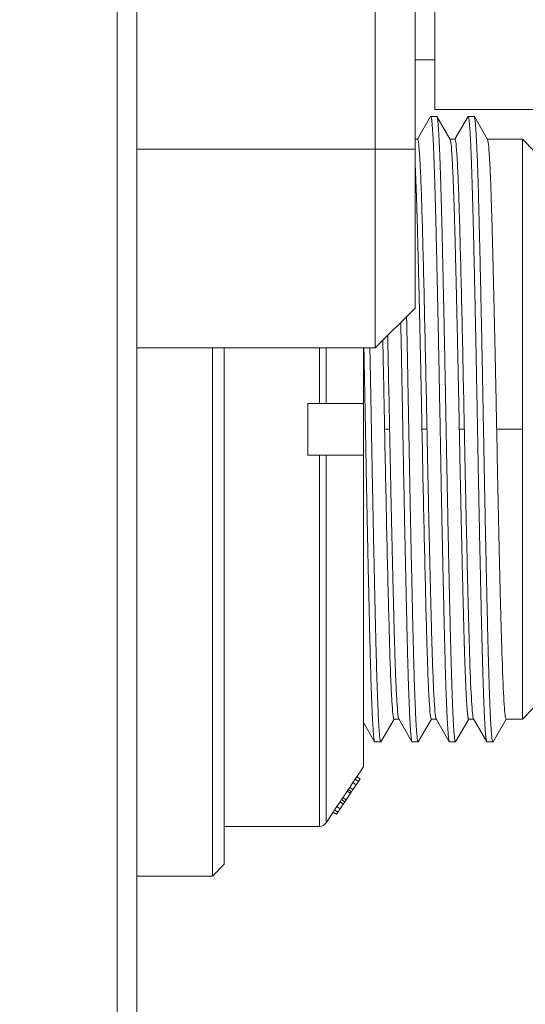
# Model space of a CAD drawing. Extents: x 0 to 283, y -463 to 196.
# Tile 5 of 37: x 146.17 to 149.35, y 103.19 to 109.39. Entities that reach past the tile are written whole.
import ezdxf

# ---------------------------------------------------------------- set-up
doc = ezdxf.new("R2010")
doc.units = 0
doc.layers.get('DEFPOINTS').update_dxf_attribs({"linetype": 'CONTINUOUS'})
doc.layers.add('DIM', color=7, linetype='CONTINUOUS')
doc.layers.add('TANGENT EDGES', color=7, linetype='CONTINUOUS', lineweight=0)
doc.layers.add('VISIBLE', color=255, linetype='CONTINUOUS', lineweight=0)
doc.styles.add('SANSSERIF', font='sanss___.ttf')
doc.dimstyles.new('ISO-25$0', dxfattribs={"dimtxt": 2.5, "dimasz": 2.5, "dimexe": 1.25, "dimexo": 1, "dimgap": 0.6, "dimtad": 1, "dimdec": 1, "dimzin": 9, "dimdsep": 46, "dimtxsty": 'SANSSERIF', "dimcen": 0.75, "dimadec": 1, "dimazin": 0, "dimtfac": 1, "dimtdec": 1, "dimtmove": 0, "dimatfit": 3, "dimfxl": 1, "dimarcsym": 0})

# ---------------------------------------------------------------- blocks, each defined once
blk = doc.blocks.new('*D28')
at = {"layer": 'DEFPOINTS', "color": 0, "transparency": 16777216}
for p in [(153.058, 106.8119), (146.908, 89.1369), (153.058, 68.5976)]:
    blk.add_point(p, dxfattribs=at)
at = {"layer": 'DIM', "color": 0, "lineweight": -2, "transparency": 16777216}
for p, q in [((153.058, 105.8119), (153.058, 67.3476)), ((146.908, 88.1369), (146.908, 67.3476)), ((144.408, 68.5976), (134.2951, 68.5976)), ((153.058, 68.5976), (146.908, 68.5976)), ((155.558, 68.5976), (158.058, 68.5976))]:
    blk.add_line(p, q, dxfattribs=at)
at = {"layer": 'DIM', "color": 0, "transparency": 16777216}
for points in [[(144.408, 69.0142), (144.408, 68.1809), (146.908, 68.5976)], [(155.558, 69.0142), (155.558, 68.1809), (153.058, 68.5976)]]:
    blk.add_solid(points, dxfattribs=at)
at = {"layer": 'DIM', "color": 0, "transparency": 16777216, "insert": (138.1015, 70.487), "char_height": 2.5, "attachment_point": 5, "style": 'SANSSERIF'}
blk.add_mtext('24.6', dxfattribs=at)

msp = doc.modelspace()

# ---------------------------------------------------------------- linework, layer by layer
at = {"layer": 'TANGENT EDGES'}
for p, q in [((146.908, 108.5744), (148.408, 108.5744)), ((148.658, 108.5744), (148.408, 108.5744)), ((148.0562, 107.3244), (148.0562, 106.9744)), ((148.0978, 107.3244), (148.0978, 106.9744)), ((148.4666, 106.8119), (148.4981, 106.8119)), ((148.7016, 106.8119), (148.7331, 106.8119)), ((148.9366, 106.8119), (148.9681, 106.8119)), ((149.1716, 106.8119), (149.333, 106.8119)), ((148.0562, 106.6494), (148.0562, 104.3119)), ((148.0978, 106.6494), (148.0978, 104.3342))]:
    msp.add_line(p, q, dxfattribs=at)
at = {"layer": 'VISIBLE'}
for p, q in [((146.783, 122.6321), (146.783, 91.5119)), ((146.908, 91.5119), (146.908, 122.6321)), ((148.408, 114.5869), (148.408, 108.5744)), ((148.658, 108.5744), (148.658, 114.5869)), ((148.783, 108.8244), (148.783, 110.1994)), ((148.783, 109.1369), (148.658, 109.1369)), ((148.6737, 108.6369), (148.7562, 108.7797)), ((148.7562, 108.7797), (148.7573, 108.7806)), ((148.7948, 108.7806), (148.7573, 108.7806)), ((148.783, 108.8244), (150.483, 108.8244)), ((148.796, 108.7797), (148.7948, 108.7806)), ((148.796, 108.7797), (148.8791, 108.6358)), ((148.9087, 108.6369), (148.9912, 108.7797)), ((148.9912, 108.7797), (148.9923, 108.7806)), ((149.0298, 108.7806), (148.9923, 108.7806)), ((149.031, 108.7797), (149.0298, 108.7806)), ((149.031, 108.7797), (149.1141, 108.6358)), ((148.658, 108.6369), (148.6743, 108.6369)), ((148.8785, 108.6369), (148.9093, 108.6369)), ((149.1135, 108.6369), (149.333, 108.6369)), ((149.333, 106.8119), (149.333, 108.6369)), ((149.333, 108.6369), (149.408, 108.5619)), ((148.408, 108.5744), (148.408, 107.3244)), ((148.658, 107.5744), (148.658, 108.5744)), ((148.658, 107.5744), (148.408, 107.3244)), ((146.908, 107.3244), (148.408, 107.3244)), ((147.383, 107.3244), (147.383, 103.9994)), ((147.458, 104.0744), (147.458, 107.3244)), ((148.333, 106.9744), (148.333, 107.3244)), ((147.983, 106.6494), (147.983, 106.9744)), ((147.983, 106.9744), (148.0562, 106.9744)), ((148.0562, 106.9744), (148.0798, 106.9744)), ((148.0798, 106.9744), (148.0978, 106.9744)), ((148.0978, 106.9744), (148.333, 106.9744)), ((148.333, 106.6494), (148.333, 106.9744)), ((149.333, 104.9869), (149.333, 106.8119)), ((148.0562, 106.6494), (147.983, 106.6494)), ((148.0978, 106.6494), (148.0562, 106.6494)), ((148.333, 106.6494), (148.0978, 106.6494)), ((148.333, 106.2588), (148.333, 106.6494)), ((148.333, 105.5482), (148.333, 106.2588)), ((148.333, 105.2529), (148.333, 105.5482)), ((148.333, 105.0119), (148.333, 105.2529)), ((149.408, 105.0619), (149.333, 104.9869)), ((148.333, 104.6869), (148.333, 105.0119)), ((148.526, 104.9869), (148.4435, 104.8441)), ((148.5253, 104.9869), (148.5562, 104.9869)), ((148.6387, 104.8441), (148.5556, 104.988)), ((148.761, 104.9869), (148.6785, 104.8441)), ((148.7603, 104.9869), (148.7912, 104.9869)), ((148.8737, 104.8441), (148.7906, 104.988)), ((148.996, 104.9869), (148.9135, 104.8441)), ((148.9953, 104.9869), (148.9949, 104.987)), ((148.9953, 104.9869), (149.0262, 104.9869)), ((149.1087, 104.8441), (149.0256, 104.988)), ((149.231, 104.9869), (149.1485, 104.8441)), ((149.2268, 104.9955), (149.2304, 104.9869)), ((149.2304, 104.9869), (149.333, 104.9869)), ((148.4037, 104.8441), (148.333, 104.9666)), ((148.4037, 104.8441), (148.4048, 104.8431)), ((148.4423, 104.8431), (148.4048, 104.8431)), ((148.4435, 104.8441), (148.4423, 104.8431)), ((148.6387, 104.8441), (148.6398, 104.8431)), ((148.6773, 104.8431), (148.6398, 104.8431)), ((148.6785, 104.8441), (148.6773, 104.8431)), ((148.8737, 104.8441), (148.8748, 104.8431)), ((148.9123, 104.8431), (148.8748, 104.8431)), ((148.9135, 104.8441), (148.9123, 104.8431)), ((149.1087, 104.8441), (149.1098, 104.8431)), ((149.1473, 104.8431), (149.1098, 104.8431)), ((149.1485, 104.8441), (149.1473, 104.8431)), ((148.333, 104.6869), (148.2911, 104.6241)), ((148.2911, 104.6241), (148.2809, 104.6087)), ((148.2911, 104.6241), (148.3119, 104.6102)), ((148.2468, 104.5576), (148.2373, 104.5435)), ((148.2665, 104.5872), (148.2468, 104.5576)), ((148.2468, 104.5576), (148.2676, 104.5437)), ((148.2809, 104.6087), (148.2665, 104.5872)), ((148.2873, 104.5733), (148.2665, 104.5872)), ((148.2873, 104.5733), (148.2676, 104.5437)), ((148.2809, 104.6087), (148.3017, 104.5949)), ((148.3017, 104.5949), (148.2873, 104.5733)), ((148.3119, 104.6102), (148.3017, 104.5949)), ((148.2031, 104.4921), (148.1953, 104.4805)), ((148.2313, 104.5344), (148.2031, 104.4921)), ((148.2031, 104.4921), (148.2239, 104.4782)), ((148.2521, 104.5205), (148.2239, 104.4782)), ((148.2373, 104.5435), (148.2313, 104.5344)), ((148.2313, 104.5344), (148.2521, 104.5205)), ((148.2373, 104.5435), (148.2581, 104.5296)), ((148.2581, 104.5296), (148.2521, 104.5205)), ((148.2676, 104.5437), (148.2581, 104.5296)), ((148.1662, 104.4368), (148.1518, 104.4151)), ((148.1859, 104.4664), (148.1662, 104.4368)), ((148.1662, 104.4368), (148.187, 104.423)), ((148.1953, 104.4805), (148.1859, 104.4664)), ((148.1859, 104.4664), (148.2067, 104.4525)), ((148.2067, 104.4525), (148.187, 104.423)), ((148.1953, 104.4805), (148.2161, 104.4666)), ((148.2161, 104.4666), (148.2067, 104.4525)), ((148.2239, 104.4782), (148.2161, 104.4666)), ((148.1433, 104.4024), (148.0978, 104.3342)), ((148.1518, 104.4151), (148.1433, 104.4024)), ((148.1433, 104.4024), (148.1641, 104.3885)), ((148.1518, 104.4151), (148.1726, 104.4012)), ((148.1726, 104.4012), (148.1641, 104.3885)), ((148.187, 104.423), (148.1726, 104.4012)), ((148.0562, 104.3119), (147.458, 104.3119)), ((147.458, 104.0744), (147.383, 103.9994)), ((146.908, 103.9994), (147.383, 103.9994))]:
    msp.add_line(p, q, dxfattribs=at)
msp.add_arc((148.0562, 104.3619), 0.05, 270, 326.30993, dxfattribs=at)
for centre, major_axis, ratio, start_param, end_param in [((148.6617, 106.8112), (0.0126, 1.8257), 0.019522, -0.012758, 0.000135), ((148.6889, 106.8113), (-0.0146, 1.8256), 0.019424, -0.184439, -0.01305), ((148.6887, 106.8112), (-0.0144, 1.8257), 0.019466, -0.358957, -0.184436), ((148.8924, 106.8112), (-0.0145, 1.8256), 0.019441, -0.184457, -0.03425), ((148.8922, 106.8112), (-0.0143, 1.8257), 0.019484, -0.359003, -0.184454), ((148.8967, 106.8112), (0.0126, 1.8257), 0.019522, -0.012758, 0.000135), ((148.9239, 106.8113), (-0.0146, 1.8256), 0.019424, -0.184439, -0.01305), ((148.9237, 106.8112), (-0.0144, 1.8257), 0.019466, -0.358957, -0.184436), ((149.1274, 106.8112), (-0.0145, 1.8256), 0.019441, -0.184457, -0.03425), ((149.1272, 106.8112), (-0.0143, 1.8257), 0.019484, -0.359003, -0.184454), ((148.6898, 106.8112), (-0.0155, 1.8257), 0.019224, -0.534018, -0.358967), ((148.8933, 106.8112), (-0.0154, 1.8257), 0.019249, -0.534059, -0.359013), ((148.9248, 106.8112), (-0.0155, 1.8257), 0.019224, -0.534018, -0.358967), ((149.1283, 106.8112), (-0.0154, 1.8257), 0.019249, -0.534059, -0.359013), ((148.6583, 106.8112), (-0.0154, 1.8257), 0.019249, -0.534059, -0.40371), ((148.686, 106.8112), (-0.0122, 1.8257), 0.020389, -0.706918, -0.533982), ((148.921, 106.8112), (-0.0122, 1.8257), 0.020389, -0.706918, -0.533982), ((149.1277, 106.8112), (-0.0148, 1.8257), 0.019379, -0.706949, -0.534052), ((148.7109, 106.8115), (-0.0306, 1.8254), 0.011141, -0.877026, -0.707079), ((148.9459, 106.8115), (-0.0306, 1.8254), 0.011141, -0.877026, -0.707079), ((148.7171, 106.8116), (-0.0348, 1.8254), 0.008644, -1.225292, -0.87705), ((148.9521, 106.8116), (-0.0348, 1.8254), 0.008644, -1.225292, -0.87705), ((148.4841, 106.8116), (-0.0356, 1.8254), 0.007633, -1.570795, -1.241459), ((148.7191, 106.8116), (-0.0356, 1.8254), 0.007633, -1.570795, -1.225291), ((148.9541, 106.8116), (-0.0356, 1.8254), 0.007633, -1.570795, -1.225291), ((148.4805, 106.8122), (0.0356, -1.8254), 0.007633, -1.570795, -1.225291), ((148.7155, 106.8122), (0.0356, -1.8254), 0.007633, -1.570795, -1.225291), ((149.1858, 106.8122), (0.0355, -1.8254), 0.007774, -1.570795, -1.277624), ((149.189, 106.8123), (0.0343, -1.8255), 0.009414, -1.27762, -0.980194), ((148.4825, 106.8122), (0.0348, -1.8254), 0.008644, -1.225292, -0.87705), ((148.7175, 106.8122), (0.0348, -1.8254), 0.008644, -1.225292, -0.87705), ((149.1913, 106.8122), (0.0324, -1.8254), 0.010258, -0.980185, -0.689432), ((148.4887, 106.8123), (0.0306, -1.8254), 0.011141, -0.877026, -0.707079), ((148.7237, 106.8123), (0.0306, -1.8254), 0.011141, -0.877026, -0.707079), ((149.0079, 106.8125), (0.0179, -1.8256), 0.017937, -0.833151, -0.688546), ((148.5137, 106.8126), (0.0122, -1.8257), 0.020389, -0.706918, -0.533982), ((148.7487, 106.8126), (0.0122, -1.8257), 0.020389, -0.706918, -0.533982), ((149.0114, 106.8126), (0.0153, -1.8257), 0.019209, -0.688519, -0.392275), ((149.2162, 106.8126), (0.0142, -1.8257), 0.019584, -0.689279, -0.393279), ((148.5098, 106.8126), (0.0155, -1.8257), 0.019224, -0.534018, -0.358967), ((148.5414, 106.8126), (0.0154, -1.8257), 0.019249, -0.534059, -0.359013), ((148.7448, 106.8126), (0.0155, -1.8257), 0.019224, -0.534018, -0.358967), ((148.7764, 106.8126), (0.0154, -1.8257), 0.019249, -0.534059, -0.359013), ((149.012, 106.8126), (0.0148, -1.8257), 0.019414, -0.392271, -0.096002), ((149.2164, 106.8126), (0.014, -1.8257), 0.019523, -0.393279, -0.097304), ((148.511, 106.8126), (0.0144, -1.8257), 0.019466, -0.358957, -0.184436), ((148.5425, 106.8126), (0.0143, -1.8257), 0.019484, -0.359003, -0.184454), ((148.746, 106.8126), (0.0144, -1.8257), 0.019466, -0.358957, -0.184436), ((148.7775, 106.8126), (0.0143, -1.8257), 0.019484, -0.359003, -0.184454), ((148.5108, 106.8125), (0.0146, -1.8256), 0.019424, -0.184439, -0.01305), ((148.538, 106.8126), (-0.0126, -1.8257), 0.019522, -0.012758, 0.000135), ((148.5423, 106.8125), (0.0145, -1.8256), 0.019441, -0.184457, -0.03425), ((148.7458, 106.8125), (0.0146, -1.8256), 0.019424, -0.184439, -0.01305), ((148.773, 106.8126), (-0.0126, -1.8257), 0.019522, -0.012758, 0.000135), ((148.7773, 106.8125), (0.0145, -1.8256), 0.019441, -0.184457, -0.03425), ((149.0275, 106.8126), (-0.0007, -1.8257), 0.019759, -0.095834, -0.034086), ((149.0275, 106.8126), (-0.0007, -1.8257), 0.019759, -0.034086, -0.027282)]:
    msp.add_ellipse(centre, major_axis=major_axis, ratio=ratio, start_param=start_param, end_param=end_param, dxfattribs=at)
for points, weights, knots in [([(148.7573, 108.7806), (148.7573, 108.7806), (148.7573, 108.7806), (148.772, 108.7805), (148.7867, 108.2038), (148.8014, 107.627), (148.8161, 106.8115), (148.8308, 105.9961), (148.8455, 105.4195), (148.8595, 104.8687), (148.8737, 104.8441)], [0.999964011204, 0.999982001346, 1, 0.923879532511, 1, 0.923879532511, 1, 0.923879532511, 1, 0.927028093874, 0.993963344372], [0.85227004, 0.85227004, 0.85227004, 0.85227273, 0.85227273, 0.86363636, 0.86363636, 0.875, 0.875, 0.88636364, 0.88636364, 0.89725724, 0.89725724, 0.89725724]), ([(148.9123, 104.8431), (148.9123, 104.8431), (148.9123, 104.8431), (148.8976, 104.8433), (148.883, 105.42), (148.8683, 105.9968), (148.8536, 106.8123), (148.8389, 107.6277), (148.8242, 108.2043), (148.8102, 108.7551), (148.796, 108.7797)], [0.999964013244, 0.999982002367, 1, 0.923879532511, 1, 0.923879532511, 1, 0.923879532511, 1, 0.927028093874, 0.993963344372], [0.10227004, 0.10227004, 0.10227004, 0.10227273, 0.10227273, 0.11363636, 0.11363636, 0.125, 0.125, 0.13636364, 0.13636364, 0.14725724, 0.14725724, 0.14725724]), ([(148.9923, 108.7806), (148.9923, 108.7806), (148.9923, 108.7806), (149.007, 108.7805), (149.0217, 108.2038), (149.0364, 107.627), (149.0511, 106.8115), (149.0658, 105.9961), (149.0805, 105.4195), (149.0945, 104.8687), (149.1087, 104.8441)], [0.999964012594, 0.999982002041, 1, 0.923879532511, 1, 0.923879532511, 1, 0.923879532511, 1, 0.927028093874, 0.993963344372], [0.94317913, 0.94317913, 0.94317913, 0.94318182, 0.94318182, 0.95454545, 0.95454545, 0.96590909, 0.96590909, 0.97727273, 0.97727273, 0.98816633, 0.98816633, 0.98816633]), ([(149.1473, 104.8431), (149.1473, 104.8431), (149.1473, 104.8431), (149.1326, 104.8433), (149.118, 105.42), (149.1033, 105.9968), (149.0886, 106.8123), (149.0739, 107.6277), (149.0592, 108.2043), (149.0452, 108.7551), (149.031, 108.7797)], [0.999964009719, 0.999982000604, 1, 0.923879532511, 1, 0.923879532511, 1, 0.923879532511, 1, 0.927028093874, 0.993963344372], [0.01136095, 0.01136095, 0.01136095, 0.01136364, 0.01136364, 0.02272727, 0.02272727, 0.03409091, 0.03409091, 0.04545455, 0.04545455, 0.05634815, 0.05634815, 0.05634815]), ([(148.5681, 107.4845), (148.5748, 107.1585), (148.5811, 106.8115), (148.5958, 105.9961), (148.6105, 105.4195), (148.6245, 104.8687), (148.6387, 104.8441)], [0.962402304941, 0.966135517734, 1, 0.923879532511, 1, 0.927028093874, 0.993963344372], [0.77903545, 0.77903545, 0.77903545, 0.78409091, 0.78409091, 0.79545455, 0.79545455, 0.80634815, 0.80634815, 0.80634815]), ([(148.6773, 104.8431), (148.6773, 104.8431), (148.6773, 104.8431), (148.6626, 104.8433), (148.648, 105.42), (148.6333, 105.9968), (148.6186, 106.8123), (148.612, 107.1791), (148.6048, 107.5213)], [0.999964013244, 0.999982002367, 1, 0.923879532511, 1, 0.923879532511, 1, 0.964262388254, 0.962081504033], [0.19317913, 0.19317913, 0.19317913, 0.19318182, 0.19318182, 0.20454545, 0.20454545, 0.21590909, 0.21590909, 0.22124418, 0.22124418, 0.22124418]), ([(148.3363, 107.3244), (148.3414, 107.0725), (148.3461, 106.8115), (148.3608, 105.9961), (148.3755, 105.4195), (148.3895, 104.8687), (148.4037, 104.8441)], [0.96596329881, 0.974314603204, 1, 0.923879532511, 1, 0.927028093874, 0.993963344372], [0.68934738, 0.68934738, 0.68934738, 0.69318182, 0.69318182, 0.70454545, 0.70454545, 0.71543906, 0.71543906, 0.71543906]), ([(148.4423, 104.8431), (148.4423, 104.8431), (148.4423, 104.8431), (148.4276, 104.8433), (148.413, 105.42), (148.3983, 105.9968), (148.3836, 106.8123), (148.3789, 107.0728), (148.3739, 107.3244)], [0.999964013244, 0.999982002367, 1, 0.923879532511, 1, 0.923879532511, 1, 0.974349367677, 0.965985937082], [0.28408822, 0.28408822, 0.28408822, 0.28409091, 0.28409091, 0.29545455, 0.29545455, 0.30681818, 0.30681818, 0.31064743, 0.31064743, 0.31064743]), ([(148.9688, 105.4242), (148.9673, 105.4714), (148.9659, 105.5228), (148.9643, 105.5813), (148.9627, 105.6448)], [0.985916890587, 0.992148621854, 1, 0.991078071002, 0.984247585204], [0.112464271, 0.112464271, 0.112464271, 0.113636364, 0.113636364, 0.114968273, 0.114968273, 0.114968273])]:
    msp.add_rational_spline(points, weights, degree=2, knots=knots, dxfattribs=at)
for points, knots in [([(148.6629, 108.3828), (148.664, 108.357), (148.665, 108.3306), (148.6659, 108.3042), (148.6664, 108.291), (148.6669, 108.2778), (148.6673, 108.2646), (148.6677, 108.2515), (148.6682, 108.2384), (148.6686, 108.2254), (148.6688, 108.2189), (148.669, 108.2124), (148.6692, 108.206), (148.6694, 108.1995), (148.6696, 108.1923), (148.6698, 108.185), (148.6703, 108.1705), (148.6707, 108.1556), (148.6712, 108.1404), (148.6716, 108.1252), (148.672, 108.1097), (148.6725, 108.0939), (148.6727, 108.086), (148.6729, 108.0781), (148.6731, 108.07), (148.6734, 108.062), (148.6736, 108.0539), (148.6738, 108.0458), (148.674, 108.0376), (148.6742, 108.0294), (148.6744, 108.0211), (148.6746, 108.0169), (148.6747, 108.0127), (148.6748, 108.0086), (148.6749, 108.0044), (148.675, 108.0002), (148.6751, 107.996), (148.6751, 107.9939), (148.6752, 107.9917), (148.6753, 107.9896), (148.6753, 107.9875), (148.6754, 107.9854), (148.6754, 107.9833), (148.6755, 107.9811), (148.6755, 107.979), (148.6755, 107.9783), (148.6756, 107.9776), (148.6756, 107.9768), (148.6756, 107.976), (148.6756, 107.9745), (148.6757, 107.9729), (148.6757, 107.9711), (148.6758, 107.9694), (148.6758, 107.9676), (148.6759, 107.9658), (148.6759, 107.9639), (148.676, 107.9619), (148.676, 107.9599), (148.6761, 107.9579), (148.6761, 107.9558), (148.6762, 107.9536), (148.6762, 107.9513), (148.6763, 107.9491), (148.6764, 107.9467), (148.6764, 107.9443), (148.6765, 107.9419), (148.6765, 107.9393), (148.6767, 107.9342), (148.6768, 107.9288), (148.677, 107.923), (148.6771, 107.9173), (148.6773, 107.9111), (148.6774, 107.9047), (148.6776, 107.8982), (148.6778, 107.8913), (148.678, 107.8841), (148.6781, 107.8769), (148.6783, 107.8693), (148.6785, 107.8614), (148.6787, 107.8534), (148.6789, 107.8451), (148.6792, 107.8364), (148.6794, 107.8277), (148.6796, 107.8186), (148.6798, 107.809), (148.6801, 107.7995), (148.6803, 107.7896), (148.6806, 107.7793), (148.6808, 107.769), (148.6811, 107.7583), (148.6814, 107.7471), (148.6816, 107.736), (148.6819, 107.7244), (148.6822, 107.7124), (148.6825, 107.7004), (148.6828, 107.688), (148.6831, 107.6751), (148.6834, 107.6622), (148.6837, 107.6489), (148.684, 107.6351), (148.6844, 107.6213), (148.6847, 107.6071), (148.685, 107.5924), (148.6857, 107.5631), (148.6864, 107.5319), (148.6872, 107.4988), (148.6876, 107.4822), (148.6879, 107.4652), (148.6883, 107.4476), (148.6887, 107.4301), (148.689, 107.4167), (148.6893, 107.4036), (148.6899, 107.3774), (148.6905, 107.3515), (148.691, 107.3261), (148.6916, 107.3006), (148.6921, 107.2756), (148.6926, 107.251), (148.6932, 107.2265), (148.6937, 107.2023), (148.6942, 107.1787), (148.6947, 107.1551), (148.6951, 107.1319), (148.6956, 107.1093), (148.6961, 107.0867), (148.6965, 107.0646), (148.697, 107.0431), (148.6974, 107.0215), (148.6978, 107.0005), (148.6983, 106.9801), (148.6985, 106.9699), (148.6987, 106.9598), (148.6989, 106.9499), (148.6991, 106.94), (148.6993, 106.9302), (148.6995, 106.9205), (148.6996, 106.9109), (148.6998, 106.9014), (148.7, 106.892), (148.7002, 106.8827), (148.7004, 106.8735), (148.7006, 106.8644), (148.7009, 106.8463), (148.7013, 106.8288), (148.7016, 106.8119)], [0.76908217, 0.76908217, 0.76908217, 0.76908217, 0.77015535, 0.77015535, 0.77015535, 0.77069194, 0.77069194, 0.77069194, 0.77122853, 0.77122853, 0.77122853, 0.77149682, 0.77149682, 0.77149682, 0.77176511, 0.77176511, 0.77176511, 0.7723017, 0.7723017, 0.7723017, 0.77283829, 0.77283829, 0.77283829, 0.77310658, 0.77310658, 0.77310658, 0.77337488, 0.77337488, 0.77337488, 0.77364317, 0.77364317, 0.77364317, 0.77377732, 0.77377732, 0.77377732, 0.77391146, 0.77391146, 0.77391146, 0.77397854, 0.77397854, 0.77397854, 0.77404561, 0.77404561, 0.77404561, 0.77411268, 0.77411268, 0.77411268, 0.77417976, 0.77417976, 0.77417976, 0.7743139, 0.7743139, 0.7743139, 0.77444805, 0.77444805, 0.77444805, 0.7745822, 0.7745822, 0.7745822, 0.77471635, 0.77471635, 0.77471635, 0.77485049, 0.77485049, 0.77485049, 0.77498464, 0.77498464, 0.77498464, 0.77525293, 0.77525293, 0.77525293, 0.77552123, 0.77552123, 0.77552123, 0.77578952, 0.77578952, 0.77578952, 0.77605781, 0.77605781, 0.77605781, 0.77632611, 0.77632611, 0.77632611, 0.7765944, 0.7765944, 0.7765944, 0.7768627, 0.7768627, 0.7768627, 0.77713099, 0.77713099, 0.77713099, 0.77739928, 0.77739928, 0.77739928, 0.77766758, 0.77766758, 0.77766758, 0.77793587, 0.77793587, 0.77793587, 0.77820417, 0.77820417, 0.77820417, 0.77874075, 0.77874075, 0.77874075, 0.77900905, 0.77900905, 0.77900905, 0.77927734, 0.77927734, 0.77927734, 0.77981393, 0.77981393, 0.77981393, 0.78035052, 0.78035052, 0.78035052, 0.7808871, 0.7808871, 0.7808871, 0.78142369, 0.78142369, 0.78142369, 0.78196028, 0.78196028, 0.78196028, 0.78249687, 0.78249687, 0.78249687, 0.78276516, 0.78276516, 0.78276516, 0.78303345, 0.78303345, 0.78303345, 0.78330175, 0.78330175, 0.78330175, 0.78357004, 0.78357004, 0.78357004, 0.78410663, 0.78410663, 0.78410663, 0.78410663]), ([(148.8979, 108.3828), (148.899, 108.357), (148.9, 108.3306), (148.9009, 108.3042), (148.9014, 108.291), (148.9019, 108.2778), (148.9023, 108.2646), (148.9027, 108.2515), (148.9032, 108.2384), (148.9036, 108.2254), (148.9038, 108.2189), (148.904, 108.2124), (148.9042, 108.206), (148.9044, 108.1995), (148.9046, 108.1923), (148.9048, 108.185), (148.9053, 108.1705), (148.9057, 108.1556), (148.9062, 108.1404), (148.9066, 108.1252), (148.907, 108.1097), (148.9075, 108.0939), (148.9077, 108.086), (148.9079, 108.0781), (148.9081, 108.07), (148.9084, 108.062), (148.9086, 108.0539), (148.9088, 108.0458), (148.909, 108.0376), (148.9092, 108.0294), (148.9094, 108.0211), (148.9096, 108.0169), (148.9097, 108.0127), (148.9098, 108.0086), (148.9099, 108.0044), (148.91, 108.0002), (148.9101, 107.996), (148.9101, 107.9939), (148.9102, 107.9917), (148.9103, 107.9896), (148.9103, 107.9875), (148.9104, 107.9854), (148.9104, 107.9833), (148.9105, 107.9811), (148.9105, 107.979), (148.9105, 107.9783), (148.9106, 107.9776), (148.9106, 107.9768), (148.9106, 107.976), (148.9106, 107.9745), (148.9107, 107.9729), (148.9107, 107.9711), (148.9108, 107.9694), (148.9108, 107.9676), (148.9109, 107.9658), (148.9109, 107.9639), (148.911, 107.9619), (148.911, 107.9599), (148.9111, 107.9579), (148.9111, 107.9558), (148.9112, 107.9536), (148.9112, 107.9513), (148.9113, 107.9491), (148.9114, 107.9467), (148.9114, 107.9443), (148.9115, 107.9419), (148.9115, 107.9393), (148.9117, 107.9342), (148.9118, 107.9288), (148.912, 107.923), (148.9121, 107.9173), (148.9123, 107.9111), (148.9124, 107.9047), (148.9126, 107.8982), (148.9128, 107.8913), (148.913, 107.8841), (148.9131, 107.8769), (148.9133, 107.8693), (148.9135, 107.8614), (148.9137, 107.8534), (148.9139, 107.8451), (148.9142, 107.8364), (148.9144, 107.8277), (148.9146, 107.8186), (148.9148, 107.809), (148.9151, 107.7995), (148.9153, 107.7896), (148.9156, 107.7793), (148.9158, 107.769), (148.9161, 107.7583), (148.9164, 107.7471), (148.9166, 107.736), (148.9169, 107.7244), (148.9172, 107.7124), (148.9175, 107.7004), (148.9178, 107.688), (148.9181, 107.6751), (148.9184, 107.6622), (148.9187, 107.6489), (148.919, 107.6351), (148.9194, 107.6213), (148.9197, 107.6071), (148.92, 107.5924), (148.9207, 107.5631), (148.9214, 107.5319), (148.9222, 107.4988), (148.9226, 107.4822), (148.9229, 107.4652), (148.9233, 107.4476), (148.9237, 107.4301), (148.924, 107.4167), (148.9243, 107.4036), (148.9249, 107.3774), (148.9255, 107.3515), (148.926, 107.3261), (148.9266, 107.3006), (148.9271, 107.2756), (148.9276, 107.251), (148.9282, 107.2265), (148.9287, 107.2023), (148.9292, 107.1787), (148.9297, 107.1551), (148.9301, 107.1319), (148.9306, 107.1093), (148.9311, 107.0867), (148.9315, 107.0646), (148.932, 107.0431), (148.9324, 107.0215), (148.9328, 107.0005), (148.9333, 106.9801), (148.9335, 106.9699), (148.9337, 106.9598), (148.9339, 106.9499), (148.9341, 106.94), (148.9343, 106.9302), (148.9345, 106.9205), (148.9346, 106.9109), (148.9348, 106.9014), (148.935, 106.892), (148.9352, 106.8827), (148.9354, 106.8735), (148.9356, 106.8644), (148.9359, 106.8463), (148.9363, 106.8288), (148.9366, 106.8119)], [0.85999127, 0.85999127, 0.85999127, 0.85999127, 0.86106444, 0.86106444, 0.86106444, 0.86160103, 0.86160103, 0.86160103, 0.86213762, 0.86213762, 0.86213762, 0.86240591, 0.86240591, 0.86240591, 0.8626742, 0.8626742, 0.8626742, 0.86321079, 0.86321079, 0.86321079, 0.86374738, 0.86374738, 0.86374738, 0.86401567, 0.86401567, 0.86401567, 0.86428397, 0.86428397, 0.86428397, 0.86455226, 0.86455226, 0.86455226, 0.86468641, 0.86468641, 0.86468641, 0.86482056, 0.86482056, 0.86482056, 0.86488763, 0.86488763, 0.86488763, 0.8649547, 0.8649547, 0.8649547, 0.86502178, 0.86502178, 0.86502178, 0.86508885, 0.86508885, 0.86508885, 0.865223, 0.865223, 0.865223, 0.86535714, 0.86535714, 0.86535714, 0.86549129, 0.86549129, 0.86549129, 0.86562544, 0.86562544, 0.86562544, 0.86575958, 0.86575958, 0.86575958, 0.86589373, 0.86589373, 0.86589373, 0.86616202, 0.86616202, 0.86616202, 0.86643032, 0.86643032, 0.86643032, 0.86669861, 0.86669861, 0.86669861, 0.86696691, 0.86696691, 0.86696691, 0.8672352, 0.8672352, 0.8672352, 0.86750349, 0.86750349, 0.86750349, 0.86777179, 0.86777179, 0.86777179, 0.86804008, 0.86804008, 0.86804008, 0.86830838, 0.86830838, 0.86830838, 0.86857667, 0.86857667, 0.86857667, 0.86884496, 0.86884496, 0.86884496, 0.86911326, 0.86911326, 0.86911326, 0.86964984, 0.86964984, 0.86964984, 0.86991814, 0.86991814, 0.86991814, 0.87018643, 0.87018643, 0.87018643, 0.87072302, 0.87072302, 0.87072302, 0.87125961, 0.87125961, 0.87125961, 0.8717962, 0.8717962, 0.8717962, 0.87233278, 0.87233278, 0.87233278, 0.87286937, 0.87286937, 0.87286937, 0.87340596, 0.87340596, 0.87340596, 0.87367425, 0.87367425, 0.87367425, 0.87394255, 0.87394255, 0.87394255, 0.87421084, 0.87421084, 0.87421084, 0.87447913, 0.87447913, 0.87447913, 0.87501572, 0.87501572, 0.87501572, 0.87501572]), ([(149.1394, 108.1995), (149.1401, 108.1756), (149.1409, 108.1507), (149.1416, 108.1251), (149.142, 108.1122), (149.1423, 108.0992), (149.1427, 108.086), (149.1431, 108.0728), (149.1434, 108.0594), (149.1438, 108.0458), (149.144, 108.039), (149.1442, 108.0321), (149.1443, 108.0252), (149.1445, 108.0183), (149.1447, 108.0114), (149.1449, 108.0044), (149.145, 108.0009), (149.1451, 107.9974), (149.1451, 107.9939), (149.1452, 107.9921), (149.1452, 107.9903), (149.1453, 107.9886), (149.1453, 107.9868), (149.1454, 107.985), (149.1454, 107.9833), (149.1455, 107.9815), (149.1455, 107.9793), (149.1455, 107.9787), (149.1456, 107.978), (149.1456, 107.9774), (149.1456, 107.9768), (149.1456, 107.9755), (149.1456, 107.9742), (149.1457, 107.9728), (149.1458, 107.9701), (149.1458, 107.9671), (149.1459, 107.9639), (149.146, 107.9607), (149.1461, 107.9572), (149.1462, 107.9536), (149.1463, 107.9499), (149.1464, 107.946), (149.1465, 107.9418), (149.1466, 107.9377), (149.1467, 107.9333), (149.1468, 107.9287), (149.1469, 107.9264), (149.1469, 107.924), (149.147, 107.9216), (149.1471, 107.9192), (149.1471, 107.9167), (149.1472, 107.9141), (149.1473, 107.909), (149.1475, 107.9037), (149.1476, 107.8981), (149.1478, 107.8925), (149.1479, 107.8866), (149.1481, 107.8805), (149.1482, 107.8744), (149.1484, 107.868), (149.1485, 107.8614), (149.1487, 107.8548), (149.1489, 107.8479), (149.1491, 107.8407), (149.1492, 107.8335), (149.1494, 107.8261), (149.1496, 107.8184), (149.1498, 107.8107), (149.15, 107.8027), (149.1502, 107.7945), (149.1504, 107.7862), (149.1506, 107.7777), (149.1508, 107.7689), (149.1513, 107.7512), (149.1517, 107.7324), (149.1522, 107.7124), (149.1524, 107.7024), (149.1527, 107.6921), (149.1529, 107.6815), (149.1532, 107.6709), (149.1535, 107.66), (149.1537, 107.6487), (149.1542, 107.6263), (149.1548, 107.6026), (149.1554, 107.5776), (149.156, 107.5526), (149.1566, 107.5263), (149.1572, 107.4988), (149.1575, 107.485), (149.1578, 107.4708), (149.1581, 107.4564), (149.1585, 107.4419), (149.1588, 107.4277), (149.159, 107.4168), (149.1595, 107.3948), (149.16, 107.3731), (149.1605, 107.3517), (149.1614, 107.3088), (149.1623, 107.2671), (149.1632, 107.2266), (149.1636, 107.2064), (149.164, 107.1865), (149.1644, 107.1669), (149.1648, 107.1474), (149.1652, 107.1282), (149.1656, 107.1093), (149.166, 107.0905), (149.1664, 107.072), (149.1668, 107.0539), (149.1671, 107.0358), (149.1675, 107.0181), (149.1678, 107.0007), (149.1682, 106.9834), (149.1685, 106.9664), (149.1689, 106.9499), (149.1692, 106.9333), (149.1695, 106.9172), (149.1698, 106.9014), (149.1701, 106.8857), (149.1705, 106.8704), (149.1707, 106.8554), (149.171, 106.8405), (149.1713, 106.826), (149.1716, 106.8119)], [0.95340443, 0.95340443, 0.95340443, 0.95340443, 0.95429875, 0.95429875, 0.95429875, 0.9547459, 0.9547459, 0.9547459, 0.95519306, 0.95519306, 0.95519306, 0.95541664, 0.95541664, 0.95541664, 0.95564021, 0.95564021, 0.95564021, 0.955752, 0.955752, 0.955752, 0.9558079, 0.9558079, 0.9558079, 0.95586379, 0.95586379, 0.95586379, 0.95591969, 0.95591969, 0.95591969, 0.95597558, 0.95597558, 0.95597558, 0.95608737, 0.95608737, 0.95608737, 0.95631095, 0.95631095, 0.95631095, 0.95653453, 0.95653453, 0.95653453, 0.95675811, 0.95675811, 0.95675811, 0.95698168, 0.95698168, 0.95698168, 0.95709347, 0.95709347, 0.95709347, 0.95720526, 0.95720526, 0.95720526, 0.95742884, 0.95742884, 0.95742884, 0.95765242, 0.95765242, 0.95765242, 0.957876, 0.957876, 0.957876, 0.95809957, 0.95809957, 0.95809957, 0.95832315, 0.95832315, 0.95832315, 0.95854673, 0.95854673, 0.95854673, 0.95877031, 0.95877031, 0.95877031, 0.95921747, 0.95921747, 0.95921747, 0.95944104, 0.95944104, 0.95944104, 0.95966462, 0.95966462, 0.95966462, 0.96011178, 0.96011178, 0.96011178, 0.96055894, 0.96055894, 0.96055894, 0.96078251, 0.96078251, 0.96078251, 0.96100609, 0.96100609, 0.96100609, 0.96145325, 0.96145325, 0.96145325, 0.96234756, 0.96234756, 0.96234756, 0.96279472, 0.96279472, 0.96279472, 0.96324187, 0.96324187, 0.96324187, 0.96368903, 0.96368903, 0.96368903, 0.96413619, 0.96413619, 0.96413619, 0.96458334, 0.96458334, 0.96458334, 0.9650305, 0.9650305, 0.9650305, 0.96547766, 0.96547766, 0.96547766, 0.96592481, 0.96592481, 0.96592481, 0.96592481]), ([(148.455, 107.3715), (148.4554, 107.3562), (148.4557, 107.3411), (148.456, 107.3261), (148.4566, 107.3006), (148.4571, 107.2756), (148.4576, 107.251), (148.4582, 107.2265), (148.4587, 107.2023), (148.4592, 107.1787), (148.4597, 107.1551), (148.4601, 107.1319), (148.4606, 107.1093), (148.4611, 107.0867), (148.4615, 107.0646), (148.462, 107.0431), (148.4624, 107.0215), (148.4628, 107.0005), (148.4633, 106.9801), (148.4635, 106.9699), (148.4637, 106.9598), (148.4639, 106.9499), (148.4641, 106.94), (148.4643, 106.9302), (148.4645, 106.9205), (148.4646, 106.9109), (148.4648, 106.9014), (148.465, 106.892), (148.4652, 106.8827), (148.4654, 106.8735), (148.4656, 106.8644), (148.4659, 106.8463), (148.4663, 106.8288), (148.4666, 106.8119)], [0.688588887, 0.688588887, 0.688588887, 0.688588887, 0.688904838, 0.688904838, 0.688904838, 0.689441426, 0.689441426, 0.689441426, 0.689978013, 0.689978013, 0.689978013, 0.690514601, 0.690514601, 0.690514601, 0.691051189, 0.691051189, 0.691051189, 0.691587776, 0.691587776, 0.691587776, 0.69185607, 0.69185607, 0.69185607, 0.692124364, 0.692124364, 0.692124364, 0.692392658, 0.692392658, 0.692392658, 0.692660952, 0.692660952, 0.692660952, 0.693197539, 0.693197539, 0.693197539, 0.693197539]), ([(148.5367, 105.241), (148.5357, 105.2668), (148.5347, 105.2931), (148.5337, 105.3196), (148.5333, 105.3328), (148.5328, 105.346), (148.5324, 105.3591), (148.5319, 105.3723), (148.5315, 105.3854), (148.5311, 105.3984), (148.5309, 105.4049), (148.5307, 105.4114), (148.5305, 105.4178), (148.5303, 105.4243), (148.53, 105.4314), (148.5298, 105.4387), (148.5294, 105.4533), (148.5289, 105.4682), (148.5285, 105.4834), (148.5281, 105.4986), (148.5276, 105.5141), (148.5272, 105.5299), (148.527, 105.5378), (148.5267, 105.5457), (148.5265, 105.5537), (148.5263, 105.5618), (148.5261, 105.5699), (148.5259, 105.578), (148.5257, 105.5862), (148.5254, 105.5944), (148.5252, 105.6027), (148.5251, 105.6069), (148.525, 105.611), (148.5249, 105.6152), (148.5248, 105.6194), (148.5247, 105.6236), (148.5246, 105.6278), (148.5245, 105.6299), (148.5245, 105.632), (148.5244, 105.6342), (148.5244, 105.6363), (148.5243, 105.6384), (148.5242, 105.6405), (148.5242, 105.6426), (148.5241, 105.6448), (148.5241, 105.6455), (148.5241, 105.6462), (148.5241, 105.647), (148.5241, 105.6478), (148.524, 105.6493), (148.524, 105.6509), (148.5239, 105.6526), (148.5239, 105.6544), (148.5238, 105.6561), (148.5238, 105.658), (148.5237, 105.6599), (148.5237, 105.6618), (148.5236, 105.6639), (148.5236, 105.6659), (148.5235, 105.668), (148.5235, 105.6702), (148.5234, 105.6724), (148.5234, 105.6747), (148.5233, 105.6771), (148.5232, 105.6795), (148.5232, 105.6819), (148.5231, 105.6845), (148.523, 105.6896), (148.5228, 105.695), (148.5227, 105.7007), (148.5225, 105.7065), (148.5224, 105.7126), (148.5222, 105.7191), (148.5221, 105.7256), (148.5219, 105.7325), (148.5217, 105.7397), (148.5215, 105.7469), (148.5213, 105.7544), (148.5211, 105.7624), (148.5209, 105.7704), (148.5207, 105.7787), (148.5205, 105.7874), (148.5203, 105.7961), (148.52, 105.8052), (148.5198, 105.8147), (148.5196, 105.8243), (148.5193, 105.8342), (148.5191, 105.8445), (148.5188, 105.8548), (148.5186, 105.8655), (148.5183, 105.8767), (148.518, 105.8878), (148.5177, 105.8994), (148.5175, 105.9114), (148.5172, 105.9234), (148.5169, 105.9358), (148.5166, 105.9487), (148.5163, 105.9616), (148.5159, 105.9749), (148.5156, 105.9887), (148.5153, 106.0024), (148.515, 106.0167), (148.5146, 106.0313), (148.5139, 106.0607), (148.5132, 106.0919), (148.5125, 106.125), (148.5121, 106.1416), (148.5117, 106.1586), (148.5113, 106.1762), (148.5109, 106.1937), (148.5106, 106.2071), (148.5104, 106.2202), (148.5098, 106.2464), (148.5092, 106.2723), (148.5086, 106.2977), (148.5081, 106.3231), (148.5076, 106.3482), (148.507, 106.3728), (148.5065, 106.3973), (148.506, 106.4215), (148.5055, 106.4451), (148.505, 106.4687), (148.5045, 106.4918), (148.504, 106.5145), (148.5036, 106.5371), (148.5031, 106.5592), (148.5027, 106.5807), (148.5022, 106.6022), (148.5018, 106.6232), (148.5014, 106.6437), (148.5012, 106.6539), (148.501, 106.664), (148.5008, 106.6739), (148.5006, 106.6838), (148.5004, 106.6936), (148.5002, 106.7033), (148.5, 106.7129), (148.4998, 106.7224), (148.4996, 106.7317), (148.4995, 106.7411), (148.4993, 106.7503), (148.4991, 106.7593), (148.4987, 106.7775), (148.4984, 106.795), (148.4981, 106.8119)], [0.20090036, 0.20090036, 0.20090036, 0.20090036, 0.20197353, 0.20197353, 0.20197353, 0.20251012, 0.20251012, 0.20251012, 0.20304671, 0.20304671, 0.20304671, 0.203315, 0.203315, 0.203315, 0.2035833, 0.2035833, 0.2035833, 0.20411988, 0.20411988, 0.20411988, 0.20465647, 0.20465647, 0.20465647, 0.20492476, 0.20492476, 0.20492476, 0.20519306, 0.20519306, 0.20519306, 0.20546135, 0.20546135, 0.20546135, 0.2055955, 0.2055955, 0.2055955, 0.20572965, 0.20572965, 0.20572965, 0.20579672, 0.20579672, 0.20579672, 0.20586379, 0.20586379, 0.20586379, 0.20593087, 0.20593087, 0.20593087, 0.20599794, 0.20599794, 0.20599794, 0.20613209, 0.20613209, 0.20613209, 0.20626623, 0.20626623, 0.20626623, 0.20640038, 0.20640038, 0.20640038, 0.20653453, 0.20653453, 0.20653453, 0.20666867, 0.20666867, 0.20666867, 0.20680282, 0.20680282, 0.20680282, 0.20707112, 0.20707112, 0.20707112, 0.20733941, 0.20733941, 0.20733941, 0.2076077, 0.2076077, 0.2076077, 0.207876, 0.207876, 0.207876, 0.20814429, 0.20814429, 0.20814429, 0.20841258, 0.20841258, 0.20841258, 0.20868088, 0.20868088, 0.20868088, 0.20894917, 0.20894917, 0.20894917, 0.20921747, 0.20921747, 0.20921747, 0.20948576, 0.20948576, 0.20948576, 0.20975405, 0.20975405, 0.20975405, 0.21002235, 0.21002235, 0.21002235, 0.21055894, 0.21055894, 0.21055894, 0.21082723, 0.21082723, 0.21082723, 0.21109552, 0.21109552, 0.21109552, 0.21163211, 0.21163211, 0.21163211, 0.2121687, 0.2121687, 0.2121687, 0.21270529, 0.21270529, 0.21270529, 0.21324187, 0.21324187, 0.21324187, 0.21377846, 0.21377846, 0.21377846, 0.21431505, 0.21431505, 0.21431505, 0.21458334, 0.21458334, 0.21458334, 0.21485164, 0.21485164, 0.21485164, 0.21511993, 0.21511993, 0.21511993, 0.21538822, 0.21538822, 0.21538822, 0.21592481, 0.21592481, 0.21592481, 0.21592481]), ([(148.7717, 105.241), (148.7707, 105.2668), (148.7697, 105.2931), (148.7687, 105.3196), (148.7683, 105.3328), (148.7678, 105.346), (148.7674, 105.3591), (148.7669, 105.3723), (148.7665, 105.3854), (148.7661, 105.3984), (148.7659, 105.4049), (148.7657, 105.4114), (148.7655, 105.4178), (148.7653, 105.4243), (148.765, 105.4314), (148.7648, 105.4387), (148.7644, 105.4533), (148.7639, 105.4682), (148.7635, 105.4834), (148.7631, 105.4986), (148.7626, 105.5141), (148.7622, 105.5299), (148.762, 105.5378), (148.7617, 105.5457), (148.7615, 105.5537), (148.7613, 105.5618), (148.7611, 105.5699), (148.7609, 105.578), (148.7607, 105.5862), (148.7604, 105.5944), (148.7602, 105.6027), (148.7601, 105.6069), (148.76, 105.611), (148.7599, 105.6152), (148.7598, 105.6194), (148.7597, 105.6236), (148.7596, 105.6278), (148.7595, 105.6299), (148.7595, 105.632), (148.7594, 105.6342), (148.7594, 105.6363), (148.7593, 105.6384), (148.7592, 105.6405), (148.7592, 105.6426), (148.7591, 105.6448), (148.7591, 105.6455), (148.7591, 105.6462), (148.7591, 105.647), (148.7591, 105.6478), (148.759, 105.6493), (148.759, 105.6509), (148.7589, 105.6526), (148.7589, 105.6544), (148.7588, 105.6561), (148.7588, 105.658), (148.7587, 105.6599), (148.7587, 105.6618), (148.7586, 105.6639), (148.7586, 105.6659), (148.7585, 105.668), (148.7585, 105.6702), (148.7584, 105.6724), (148.7584, 105.6747), (148.7583, 105.6771), (148.7582, 105.6795), (148.7582, 105.6819), (148.7581, 105.6845), (148.758, 105.6896), (148.7578, 105.695), (148.7577, 105.7007), (148.7575, 105.7065), (148.7574, 105.7126), (148.7572, 105.7191), (148.7571, 105.7256), (148.7569, 105.7325), (148.7567, 105.7397), (148.7565, 105.7469), (148.7563, 105.7544), (148.7561, 105.7624), (148.7559, 105.7704), (148.7557, 105.7787), (148.7555, 105.7874), (148.7553, 105.7961), (148.755, 105.8052), (148.7548, 105.8147), (148.7546, 105.8243), (148.7543, 105.8342), (148.7541, 105.8445), (148.7538, 105.8548), (148.7536, 105.8655), (148.7533, 105.8767), (148.753, 105.8878), (148.7527, 105.8994), (148.7525, 105.9114), (148.7522, 105.9234), (148.7519, 105.9358), (148.7516, 105.9487), (148.7513, 105.9616), (148.7509, 105.9749), (148.7506, 105.9887), (148.7503, 106.0024), (148.75, 106.0167), (148.7496, 106.0313), (148.7489, 106.0607), (148.7482, 106.0919), (148.7475, 106.125), (148.7471, 106.1416), (148.7467, 106.1586), (148.7463, 106.1762), (148.7459, 106.1937), (148.7456, 106.2071), (148.7454, 106.2202), (148.7448, 106.2464), (148.7442, 106.2723), (148.7436, 106.2977), (148.7431, 106.3231), (148.7426, 106.3482), (148.742, 106.3728), (148.7415, 106.3973), (148.741, 106.4215), (148.7405, 106.4451), (148.74, 106.4687), (148.7395, 106.4918), (148.739, 106.5145), (148.7386, 106.5371), (148.7381, 106.5592), (148.7377, 106.5807), (148.7372, 106.6022), (148.7368, 106.6232), (148.7364, 106.6437), (148.7362, 106.6539), (148.736, 106.664), (148.7358, 106.6739), (148.7356, 106.6838), (148.7354, 106.6936), (148.7352, 106.7033), (148.735, 106.7129), (148.7348, 106.7224), (148.7346, 106.7317), (148.7345, 106.7411), (148.7343, 106.7503), (148.7341, 106.7593), (148.7337, 106.7775), (148.7334, 106.795), (148.7331, 106.8119)], [0.10999127, 0.10999127, 0.10999127, 0.10999127, 0.11106444, 0.11106444, 0.11106444, 0.11160103, 0.11160103, 0.11160103, 0.11213762, 0.11213762, 0.11213762, 0.11240591, 0.11240591, 0.11240591, 0.1126742, 0.1126742, 0.1126742, 0.11321079, 0.11321079, 0.11321079, 0.11374738, 0.11374738, 0.11374738, 0.11401567, 0.11401567, 0.11401567, 0.11428397, 0.11428397, 0.11428397, 0.11455226, 0.11455226, 0.11455226, 0.11468641, 0.11468641, 0.11468641, 0.11482056, 0.11482056, 0.11482056, 0.11488763, 0.11488763, 0.11488763, 0.1149547, 0.1149547, 0.1149547, 0.11502178, 0.11502178, 0.11502178, 0.11508885, 0.11508885, 0.11508885, 0.115223, 0.115223, 0.115223, 0.11535714, 0.11535714, 0.11535714, 0.11549129, 0.11549129, 0.11549129, 0.11562544, 0.11562544, 0.11562544, 0.11575958, 0.11575958, 0.11575958, 0.11589373, 0.11589373, 0.11589373, 0.11616202, 0.11616202, 0.11616202, 0.11643032, 0.11643032, 0.11643032, 0.11669861, 0.11669861, 0.11669861, 0.11696691, 0.11696691, 0.11696691, 0.1172352, 0.1172352, 0.1172352, 0.11750349, 0.11750349, 0.11750349, 0.11777179, 0.11777179, 0.11777179, 0.11804008, 0.11804008, 0.11804008, 0.11830838, 0.11830838, 0.11830838, 0.11857667, 0.11857667, 0.11857667, 0.11884496, 0.11884496, 0.11884496, 0.11911326, 0.11911326, 0.11911326, 0.11964984, 0.11964984, 0.11964984, 0.11991814, 0.11991814, 0.11991814, 0.12018643, 0.12018643, 0.12018643, 0.12072302, 0.12072302, 0.12072302, 0.12125961, 0.12125961, 0.12125961, 0.1217962, 0.1217962, 0.1217962, 0.12233278, 0.12233278, 0.12233278, 0.12286937, 0.12286937, 0.12286937, 0.12340596, 0.12340596, 0.12340596, 0.12367425, 0.12367425, 0.12367425, 0.12394255, 0.12394255, 0.12394255, 0.12421084, 0.12421084, 0.12421084, 0.12447913, 0.12447913, 0.12447913, 0.12501572, 0.12501572, 0.12501572, 0.12501572]), ([(148.9957, 105.5845), (148.9955, 105.5914), (148.9953, 105.5992), (148.9951, 105.608), (148.9949, 105.6168), (148.9946, 105.6266), (148.9943, 105.6373), (148.9941, 105.6481), (148.9938, 105.6598), (148.9934, 105.6726), (148.9933, 105.679), (148.9931, 105.6857), (148.9929, 105.6926), (148.9927, 105.6995), (148.9925, 105.7067), (148.9923, 105.7142), (148.992, 105.7292), (148.9916, 105.7452), (148.9911, 105.7624), (148.9907, 105.7797), (148.9903, 105.7974), (148.9899, 105.8109), (148.9892, 105.8379), (148.9886, 105.8655), (148.9879, 105.8934), (148.9872, 105.9214), (148.9866, 105.9497), (148.9859, 105.9785), (148.9852, 106.0073), (148.9845, 106.0365), (148.9839, 106.066), (148.9832, 106.0955), (148.9825, 106.1254), (148.9818, 106.1556), (148.9815, 106.1707), (148.9811, 106.1858), (148.9808, 106.2011), (148.9805, 106.2163), (148.9801, 106.2316), (148.9798, 106.247), (148.9796, 106.2547), (148.9794, 106.2624), (148.9793, 106.2701), (148.9791, 106.2779), (148.9789, 106.2855), (148.9787, 106.293), (148.9784, 106.308), (148.9781, 106.3231), (148.9778, 106.3383), (148.9774, 106.3534), (148.9771, 106.3687), (148.9768, 106.384), (148.9764, 106.3993), (148.9761, 106.4147), (148.9758, 106.4301), (148.9751, 106.461), (148.9745, 106.4922), (148.9738, 106.5237), (148.9732, 106.5551), (148.9725, 106.5868), (148.9719, 106.6186), (148.9712, 106.6505), (148.9706, 106.6826), (148.97, 106.7148), (148.9693, 106.747), (148.9687, 106.7794), (148.9681, 106.8119)], [0.02344831, 0.02344831, 0.02344831, 0.02344831, 0.02382896, 0.02382896, 0.02382896, 0.02420962, 0.02420962, 0.02420962, 0.02459027, 0.02459027, 0.02459027, 0.0247806, 0.0247806, 0.0247806, 0.02497093, 0.02497093, 0.02497093, 0.02535158, 0.02535158, 0.02535158, 0.02573223, 0.02573223, 0.02573223, 0.02649354, 0.02649354, 0.02649354, 0.02725485, 0.02725485, 0.02725485, 0.02801616, 0.02801616, 0.02801616, 0.02877747, 0.02877747, 0.02877747, 0.02915812, 0.02915812, 0.02915812, 0.02953878, 0.02953878, 0.02953878, 0.02972911, 0.02972911, 0.02972911, 0.02991943, 0.02991943, 0.02991943, 0.03030009, 0.03030009, 0.03030009, 0.03068074, 0.03068074, 0.03068074, 0.0310614, 0.0310614, 0.0310614, 0.0318227, 0.0318227, 0.0318227, 0.03258401, 0.03258401, 0.03258401, 0.03334532, 0.03334532, 0.03334532, 0.03410663, 0.03410663, 0.03410663, 0.03410663])]:
    msp.add_open_spline(points, degree=3, knots=knots, dxfattribs=at)
for points, weights in [([(148.9495, 106.1937), (148.9428, 106.4934), (148.9366, 106.8119)], [0.962450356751, 0.966335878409, 0.99978967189]), ([(148.9627, 105.6448), (148.9562, 105.8916), (148.9495, 106.1937)], [0.984247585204, 0.958564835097, 0.962450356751]), ([(148.9753, 105.2409), (148.972, 105.3215), (148.9688, 105.4242)], [0.966682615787, 0.972603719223, 0.985916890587]), ([(148.982, 105.1032), (148.9786, 105.1594), (148.9753, 105.2409)], [0.962232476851, 0.960761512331, 0.966682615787]), ([(148.9886, 105.0178), (148.9853, 105.0471), (148.982, 105.1032)], [0.97256647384, 0.963703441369, 0.962232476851]), ([(148.9949, 104.987), (148.9918, 104.9891), (148.9886, 105.0178)], [0.997684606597, 0.981429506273, 0.97256647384])]:
    msp.add_rational_spline(points, weights, degree=2, dxfattribs=at)

# ---------------------------------------------------------------- dimensions: what is measured, and where the dimension line sits
at = {"layer": 'DIM'}
dim = msp.add_linear_dim(base=(153.058, 68.5976), p1=(146.908, 89.1369), p2=(153.058, 106.8119), dimstyle='ISO-25$0', override={"dimdec": 2, "dimlfac": 4}, dxfattribs=at)
dim.commit()
dim.dimension.update_dxf_attribs({"geometry": '*D28', "text_midpoint": (138.1015, 68.5976), "dimtype": 160})

doc.saveas('drawing.dxf')
